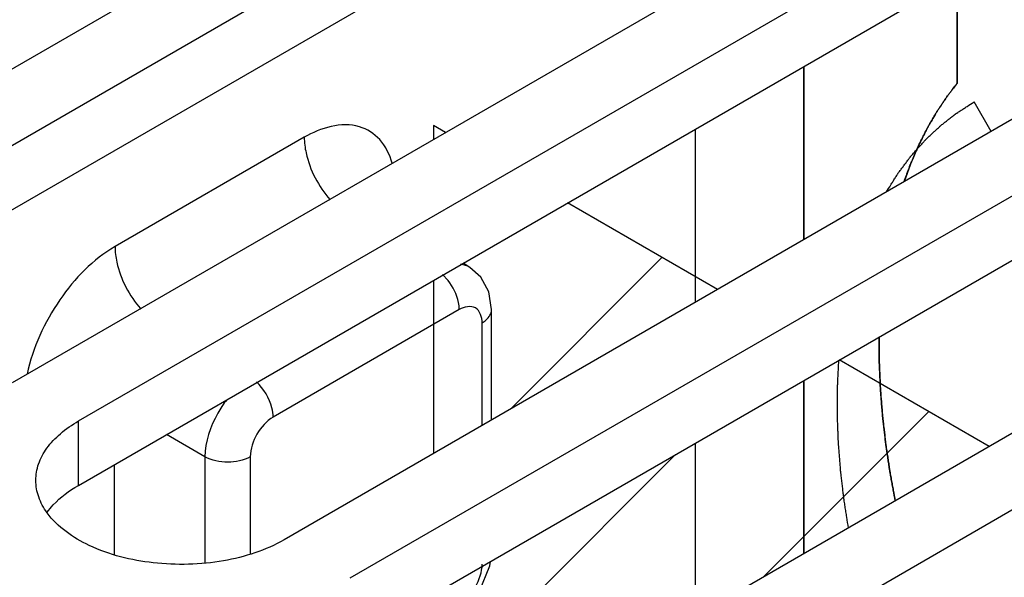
# Model space of a CAD drawing. Header units: inches. Extents: x 0 to 34, y 0 to 22.
# Tile 39 of 168: x 3.155 to 3.605, y 15.932 to 16.187. Entities that reach past the tile are written whole.
import ezdxf

# ---------------------------------------------------------------- set-up
doc = ezdxf.new("R2010")
doc.units = ezdxf.units.IN
doc.header["$LTSCALE"] = 1.87
doc.header["$MEASUREMENT"] = 0
doc.layers.get('0').update_dxf_attribs({"linetype": 'CONTINUOUS'})
for name, color, linetype in [('02___PRT_ALL_AXES', 7, 'CONTINUOUS'), ('BLUE_GOO', 7, 'CONTINUOUS'), ('CORE1_ACCELERANT', 7, 'CONTINUOUS'), ('CORE1_GLUE', 7, 'CONTINUOUS'), ('CORE2_GLUE', 7, 'CONTINUOUS')]:
    doc.layers.add(name, color=color, linetype=linetype)

msp = doc.modelspace()

# ---------------------------------------------------------------- linework, layer by layer
at = {"color": 7, "linetype": 'CONTINUOUS'}
for p, q in [((3.28523, 16.13343), (3.19878, 16.08351)), ((3.46377, 16.13714), (3.46377, 16.05803)), ((3.36087, 16.07399), (3.35775, 16.07592)), ((3.35092, 16.06807), (3.34838, 16.07078)), ((3.35603, 16.05475), (3.27101, 16.00565)), ((3.3708, 16.00435), (3.3708, 16.05475)), ((3.36647, 16.00185), (3.36647, 16.04872)), ((3.23987, 15.98747), (3.22222, 15.99766)), ((3.46377, 15.99375), (3.46377, 15.91464)), ((3.23987, 15.98747), (3.23987, 15.93921)), ((3.26057, 15.98757), (3.26057, 15.94312)), ((3.19842, 15.98392), (3.19842, 15.94291))]:
    msp.add_line(p, q, dxfattribs=at)
for points in [[(3.3708, 16.05475), (3.36955, 16.06279), (3.36588, 16.06956), (3.36086, 16.07399)], [(3.35295, 15.91364), (3.35723, 15.91662), (3.36533, 15.92612), (3.37004, 15.93778), (3.37026, 15.93975)]]:
    msp.add_lwpolyline(points, dxfattribs=at)
for points, knots in [([(3.32539, 16.12159), (3.32427, 16.12549), (3.32081, 16.13278), (3.30629, 16.14199), (3.29263, 16.1377), (3.28523, 16.13343)], [0, 0, 0, 0, 0.249726, 0.474887, 1, 1, 1, 1]), ([(3.28523, 16.13343), (3.28523, 16.13104), (3.28658, 16.12067), (3.29171, 16.11093), (3.29701, 16.10493)], [0, 0, 0, 0, 0.229503, 1, 1, 1, 1]), ([(3.19878, 16.08351), (3.18869, 16.07768), (3.17145, 16.05975), (3.16122, 16.03739), (3.15862, 16.0253)], [0, 0, 0, 0, 0.485091, 1, 1, 1, 1]), ([(3.19878, 16.08351), (3.19878, 16.08113), (3.20013, 16.07076), (3.20526, 16.06102), (3.21056, 16.05501)], [0, 0, 0, 0, 0.229503, 1, 1, 1, 1]), ([(3.35603, 16.05475), (3.35603, 16.05585), (3.35546, 16.06064), (3.35322, 16.06517), (3.35092, 16.06807)], [0, 0, 0, 0, 0.228665, 1, 1, 1, 1]), ([(3.36647, 16.04872), (3.36647, 16.05119), (3.36451, 16.05737), (3.35818, 16.05598), (3.35603, 16.05475)], [0, 0, 0, 0, 0.499818, 1, 1, 1, 1]), ([(3.36647, 16.04872), (3.36712, 16.04909), (3.36919, 16.05049), (3.3708, 16.05296), (3.3708, 16.05475)], [0, 0, 0, 0, 0.293964, 1, 1, 1, 1]), ([(3.27101, 16.00565), (3.27101, 16.00705), (3.27011, 16.01303), (3.26678, 16.01861), (3.26335, 16.02169)], [0, 0, 0, 0, 0.232517, 1, 1, 1, 1]), ([(3.24979, 16.01359), (3.24828, 16.01162), (3.24315, 16.00378), (3.23993, 15.99438), (3.23987, 15.98747)], [0, 0, 0, 0, 0.263943, 1, 1, 1, 1]), ([(3.27101, 16.00565), (3.26791, 16.00387), (3.26301, 15.99822), (3.26057, 15.99115), (3.26057, 15.98757)], [0, 0, 0, 0, 0.499764, 1, 1, 1, 1]), ([(3.26057, 15.98757), (3.2575, 15.98581), (3.25024, 15.98438), (3.24297, 15.98574), (3.23987, 15.98747)], [0, 0, 0, 0, 0.498872, 1, 1, 1, 1]), ([(3.35603, 15.92041), (3.35913, 15.9222), (3.36403, 15.92784), (3.36647, 15.93491), (3.36647, 15.93849)], [0, 0, 0, 0, 0.499764, 1, 1, 1, 1])]:
    msp.add_open_spline(points, degree=3, knots=knots, dxfattribs=at)
msp.add_open_spline([(3.36086, 16.074), (3.35961, 16.07476), (3.35817, 16.07524), (3.35672, 16.07543)], degree=3, dxfattribs=at)
at = {"color": 3, "linetype": 'CONTINUOUS'}
msp.add_open_spline([(3.16777, 15.96218), (3.16862, 15.96336), (3.17267, 15.96822), (3.17785, 15.97205), (3.18206, 15.97448)], degree=3, knots=[0, 0, 0, 0, 0.230308, 1, 1, 1, 1], dxfattribs=at)
at = {"layer": '02___PRT_ALL_AXES', "color": 7, "linetype": 'CONTINUOUS'}
for p, q in [((3.43482, 16.32809), (3.02768, 16.09301)), ((3.05789, 16.07557), (3.46503, 16.31065)), ((3.55899, 16.2564), (3.15185, 16.02132)), ((3.18206, 16.00387), (3.58921, 16.23895)), ((3.68316, 16.1847), (3.27602, 15.94962)), ((3.30623, 15.93218), (3.71338, 16.16726)), ((3.80733, 16.11301), (3.40019, 15.87793)), ((3.4304, 15.86048), (3.83755, 16.09556)), ((3.18206, 15.97448), (3.18206, 16.00387))]:
    msp.add_line(p, q, dxfattribs=at)
at = {"layer": '02___PRT_ALL_AXES', "color": 3, "linetype": 'CONTINUOUS'}
for p, q in [((3.05789, 16.04617), (3.46503, 16.28125)), ((3.18206, 15.97448), (3.58921, 16.20956)), ((3.30623, 15.90278), (3.71338, 16.13786))]:
    msp.add_line(p, q, dxfattribs=at)
at = {"layer": '02___PRT_ALL_AXES', "color": 7, "linetype": 'CONTINUOUS'}
for points, knots in [([(3.1626, 15.97675), (3.1626, 15.97928), (3.16354, 15.98455), (3.16754, 15.9919), (3.17386, 15.99855), (3.17915, 16.00219), (3.18206, 16.00387)], [0, 0, 0, 0, 0.21779, 0.450922, 0.710305, 1, 1, 1, 1]), ([(3.16776, 15.96193), (3.16615, 15.96415), (3.16356, 15.96886), (3.1626, 15.97419), (3.1626, 15.97675)], [0, 0, 0, 0, 0.517379, 1, 1, 1, 1]), ([(3.27602, 15.94962), (3.26758, 15.94475), (3.24759, 15.93843), (3.21671, 15.93766), (3.18832, 15.9446), (3.17253, 15.95535), (3.16776, 15.96193)], [0, 0, 0, 0, 0.25203, 0.529509, 0.789941, 1, 1, 1, 1])]:
    msp.add_open_spline(points, degree=3, knots=knots, dxfattribs=at)
at = {"layer": 'BLUE_GOO', "color": 4, "linetype": 'CONTINUOUS'}
for p, q in [((3.34423, 16.1388), (3.34423, 16.13239)), ((3.34978, 16.1356), (3.34423, 16.1388)), ((3.47395, 16.0639), (3.40544, 16.10346)), ((3.34423, 16.06811), (3.34423, 15.98901)), ((3.59812, 15.99221), (3.52962, 16.03176))]:
    msp.add_line(p, q, dxfattribs=at)
at = {"layer": 'BLUE_GOO', "color": 2, "linetype": 'CONTINUOUS'}
for p, q in [((3.37941, 16.00932), (3.44862, 16.07853)), ((3.49522, 15.9328), (3.57055, 16.00813)), ((3.34423, 15.87797), (3.45485, 15.98859))]:
    msp.add_line(p, q, dxfattribs=at)
at = {"layer": 'CORE1_ACCELERANT', "color": 7, "linetype": 'CONTINUOUS'}
for p, q in [((3.58342, 16.19567), (3.58342, 16.15807)), ((3.51335, 16.08665), (3.51335, 16.16576)), ((3.51335, 15.94326), (3.51335, 16.02237))]:
    msp.add_line(p, q, dxfattribs=at)
for points, knots in [([(3.55919, 16.11316), (3.55955, 16.11413), (3.56009, 16.1156), (3.56081, 16.11755), (3.56126, 16.11877), (3.56162, 16.11975), (3.56185, 16.12036), (3.562, 16.12078), (3.5621, 16.12103), (3.56221, 16.12129), (3.56234, 16.12161), (3.56267, 16.12237), (3.56316, 16.12352), (3.56382, 16.12505), (3.56448, 16.12658), (3.56497, 16.12773), (3.5653, 16.12849), (3.56544, 16.12881), (3.56554, 16.12907), (3.56566, 16.12931), (3.56587, 16.12974), (3.56617, 16.13035), (3.5669, 16.1318), (3.56775, 16.1335), (3.56859, 16.1352), (3.56901, 16.13605), (3.56926, 16.13654), (3.56943, 16.13691), (3.56964, 16.13725), (3.5699, 16.13771), (3.57036, 16.13852), (3.57129, 16.14013), (3.57221, 16.14174), (3.573, 16.14312), (3.57333, 16.1437), (3.57356, 16.1441), (3.5737, 16.14433), (3.57384, 16.14454), (3.57402, 16.14482), (3.57445, 16.14547), (3.57509, 16.14645), (3.57595, 16.14775), (3.57681, 16.14905), (3.57745, 16.15003), (3.57788, 16.15068), (3.57806, 16.15095), (3.5782, 16.15117), (3.57836, 16.15139), (3.57865, 16.15176), (3.57905, 16.1523), (3.5797, 16.15315), (3.58051, 16.15422), (3.5818, 16.15593), (3.58277, 16.15721), (3.58342, 16.15807)], [0, 0, 0, 0, 0.0625, 0.09375, 0.125, 0.140625, 0.15625, 0.164062, 0.167969, 0.171875, 0.179688, 0.1875, 0.21875, 0.25, 0.28125, 0.3125, 0.320312, 0.328125, 0.332031, 0.335938, 0.34375, 0.359375, 0.375, 0.4375, 0.46875, 0.484375, 0.492188, 0.5, 0.507812, 0.515625, 0.53125, 0.5625, 0.625, 0.640625, 0.65625, 0.664062, 0.667969, 0.671875, 0.679688, 0.6875, 0.71875, 0.75, 0.78125, 0.8125, 0.820312, 0.828125, 0.832031, 0.835938, 0.84375, 0.859375, 0.875, 0.90625, 0.9375, 1, 1, 1, 1]), ([(3.55516, 15.96742), (3.55487, 15.96904), (3.55442, 15.97146), (3.55383, 15.97469), (3.55346, 15.97671), (3.55316, 15.97832), (3.55298, 15.97933), (3.55282, 15.98014), (3.55273, 15.98074), (3.55264, 15.98134), (3.55246, 15.98254), (3.55219, 15.98433), (3.55183, 15.98673), (3.55147, 15.98912), (3.5512, 15.99091), (3.55102, 15.99211), (3.55093, 15.99271), (3.55085, 15.99331), (3.55076, 15.99409), (3.55064, 15.99508), (3.55037, 15.99744), (3.55005, 16.00019), (3.54973, 16.00295), (3.54957, 16.00432), (3.54948, 16.00511), (3.54941, 16.0057), (3.54937, 16.00628), (3.54931, 16.00705), (3.5492, 16.00841), (3.54898, 16.01112), (3.54876, 16.01383), (3.54858, 16.01615), (3.5485, 16.01712), (3.54843, 16.0179), (3.5484, 16.01847), (3.54838, 16.01904), (3.54833, 16.02018), (3.54826, 16.02189), (3.54816, 16.02417), (3.54806, 16.02645), (3.54798, 16.02816), (3.54793, 16.0293), (3.54791, 16.02987), (3.54789, 16.03043), (3.54789, 16.03119), (3.54788, 16.03213), (3.54788, 16.03363), (3.54787, 16.03551), (3.54785, 16.03852), (3.54784, 16.04078), (3.54783, 16.04229)], [0, 0, 0, 0, 0.0625, 0.09375, 0.125, 0.140625, 0.15625, 0.164062, 0.171875, 0.179688, 0.1875, 0.21875, 0.25, 0.28125, 0.3125, 0.320312, 0.328125, 0.335938, 0.34375, 0.359375, 0.375, 0.4375, 0.46875, 0.484375, 0.492188, 0.5, 0.507812, 0.515625, 0.53125, 0.5625, 0.625, 0.640625, 0.65625, 0.664062, 0.671875, 0.679688, 0.6875, 0.71875, 0.75, 0.78125, 0.8125, 0.820312, 0.828125, 0.835938, 0.84375, 0.859375, 0.875, 0.90625, 0.9375, 1, 1, 1, 1])]:
    msp.add_open_spline(points, degree=3, knots=knots, dxfattribs=at)
at = {"layer": 'CORE1_GLUE', "color": 7, "linetype": 'CONTINUOUS'}
msp.add_line((3.59895, 16.13608), (3.59116, 16.14956), dxfattribs=at)
for points, knots in [([(3.55115, 16.10852), (3.55181, 16.10957), (3.55279, 16.11113), (3.5541, 16.11322), (3.55493, 16.11453), (3.55558, 16.11557), (3.55599, 16.11622), (3.55628, 16.11668), (3.55644, 16.11694), (3.55663, 16.11718), (3.55685, 16.11748), (3.55721, 16.11796), (3.55766, 16.11856), (3.55838, 16.11953), (3.55928, 16.12074), (3.56018, 16.12194), (3.5609, 16.12291), (3.56135, 16.12351), (3.56171, 16.124), (3.56193, 16.1243), (3.56211, 16.12454), (3.56226, 16.12472), (3.56242, 16.12489), (3.56273, 16.12525), (3.5632, 16.12578), (3.56383, 16.12648), (3.56445, 16.12719), (3.56529, 16.12813), (3.56612, 16.12907), (3.56696, 16.13001), (3.56748, 16.1306), (3.5679, 16.13107), (3.56821, 16.13142), (3.56847, 16.13171), (3.56868, 16.13195), (3.56884, 16.13213), (3.569, 16.13227), (3.56921, 16.13247), (3.56947, 16.13272), (3.56979, 16.13302), (3.57021, 16.13342), (3.57074, 16.13391), (3.57158, 16.13471), (3.57243, 16.13551), (3.57327, 16.1363), (3.57391, 16.1369), (3.57454, 16.1375), (3.57507, 16.13799), (3.57544, 16.13834), (3.57565, 16.13854), (3.57588, 16.13871), (3.57616, 16.13893), (3.57661, 16.13929), (3.57717, 16.13973), (3.57807, 16.14044), (3.5792, 16.14133), (3.58033, 16.14222), (3.58123, 16.14293), (3.58179, 16.14337), (3.58224, 16.14373), (3.58253, 16.14395), (3.58272, 16.1441), (3.58284, 16.14419), (3.58297, 16.14427), (3.58313, 16.14438), (3.58353, 16.14463), (3.58411, 16.14501), (3.5849, 16.14552), (3.58568, 16.14602), (3.58672, 16.1467), (3.58855, 16.14787), (3.59012, 16.14888), (3.59116, 16.14956)], [0, 0, 0, 0, 0.0625, 0.09375, 0.125, 0.140625, 0.15625, 0.164062, 0.167969, 0.171875, 0.179688, 0.1875, 0.203125, 0.21875, 0.25, 0.28125, 0.296875, 0.3125, 0.320312, 0.328125, 0.332031, 0.335938, 0.339844, 0.34375, 0.359375, 0.375, 0.390625, 0.40625, 0.4375, 0.453125, 0.46875, 0.476562, 0.484375, 0.492188, 0.496094, 0.5, 0.503906, 0.507812, 0.515625, 0.523438, 0.53125, 0.546875, 0.5625, 0.59375, 0.609375, 0.625, 0.640625, 0.65625, 0.664062, 0.667969, 0.671875, 0.679688, 0.6875, 0.703125, 0.71875, 0.75, 0.78125, 0.796875, 0.8125, 0.820312, 0.828125, 0.832031, 0.833984, 0.835938, 0.839844, 0.84375, 0.859375, 0.875, 0.890625, 0.90625, 0.9375, 1, 1, 1, 1]), ([(3.53378, 15.95507), (3.53353, 15.95669), (3.53315, 15.95912), (3.53265, 15.96236), (3.53234, 15.96439), (3.53208, 15.96601), (3.53193, 15.96702), (3.53182, 15.96773), (3.53176, 15.96814), (3.53171, 15.96854), (3.53165, 15.96904), (3.53151, 15.97023), (3.5313, 15.97203), (3.53101, 15.97443), (3.53078, 15.97642), (3.53059, 15.97802), (3.53047, 15.97902), (3.53038, 15.97982), (3.53032, 15.98032), (3.53027, 15.98072), (3.53023, 15.98113), (3.53018, 15.98187), (3.53009, 15.98292), (3.52996, 15.9846), (3.52979, 15.9867), (3.52963, 15.9888), (3.5295, 15.99048), (3.52941, 15.99153), (3.52935, 15.99237), (3.5293, 15.993), (3.52926, 15.99353), (3.52923, 15.9939), (3.52921, 15.99411), (3.5292, 15.99427), (3.52919, 15.99441), (3.52919, 15.9946), (3.52917, 15.99494), (3.52916, 15.99542), (3.52913, 15.99599), (3.5291, 15.99676), (3.52907, 15.99772), (3.52901, 15.99926), (3.52894, 16.00118), (3.52887, 16.0031), (3.52881, 16.00463), (3.52877, 16.00559), (3.52875, 16.00626), (3.52873, 16.00665), (3.52874, 16.00706), (3.52874, 16.00756), (3.52875, 16.00836), (3.52875, 16.00936), (3.52876, 16.01097), (3.52877, 16.01298), (3.52878, 16.01499), (3.52879, 16.01659), (3.5288, 16.0176), (3.5288, 16.0184), (3.5288, 16.0189), (3.5288, 16.01931), (3.52882, 16.01969), (3.52886, 16.02036), (3.5289, 16.02132), (3.52898, 16.02285), (3.52908, 16.02477), (3.52924, 16.02783), (3.52936, 16.03013), (3.52944, 16.03166)], [0, 0, 0, 0, 0.0625, 0.09375, 0.125, 0.140625, 0.15625, 0.164062, 0.167969, 0.171875, 0.179688, 0.1875, 0.21875, 0.25, 0.28125, 0.296875, 0.3125, 0.320312, 0.328125, 0.332031, 0.335938, 0.34375, 0.359375, 0.375, 0.40625, 0.4375, 0.453125, 0.46875, 0.476562, 0.484375, 0.492188, 0.496094, 0.498047, 0.5, 0.501953, 0.503906, 0.507812, 0.515625, 0.523438, 0.53125, 0.546875, 0.5625, 0.59375, 0.625, 0.640625, 0.65625, 0.664062, 0.667969, 0.671875, 0.679688, 0.6875, 0.703125, 0.71875, 0.75, 0.78125, 0.796875, 0.8125, 0.820312, 0.828125, 0.832031, 0.835938, 0.84375, 0.859375, 0.875, 0.90625, 0.9375, 1, 1, 1, 1])]:
    msp.add_open_spline(points, degree=3, knots=knots, dxfattribs=at)
at = {"layer": 'CORE2_GLUE', "color": 7, "linetype": 'CONTINUOUS'}
for p, q in [((3.58342, 16.15807), (3.58342, 16.19567)), ((3.51335, 16.16576), (3.51335, 16.08665)), ((3.51335, 16.02237), (3.51335, 15.94326))]:
    msp.add_line(p, q, dxfattribs=at)
for points, knots in [([(3.58342, 16.15807), (3.58285, 16.15732), (3.582, 16.15621), (3.58101, 16.15491), (3.58044, 16.15416), (3.58001, 16.15361), (3.57959, 16.15305), (3.57927, 16.15263), (3.57905, 16.15235), (3.57895, 16.15222), (3.57884, 16.15207), (3.5787, 16.15185), (3.57852, 16.15158), (3.57823, 16.15115), (3.57787, 16.15061), (3.57729, 16.14975), (3.57657, 16.14867), (3.5757, 16.14738), (3.57505, 16.14641), (3.57461, 16.14576), (3.57443, 16.14549), (3.57429, 16.14528), (3.57415, 16.14505), (3.57392, 16.14465), (3.57359, 16.14408), (3.57278, 16.14271), (3.57185, 16.14111), (3.57092, 16.13951), (3.57045, 16.13871), (3.57018, 16.13825), (3.56998, 16.13792), (3.5698, 16.13755), (3.56955, 16.13707), (3.56912, 16.13622), (3.56827, 16.13453), (3.56741, 16.13284), (3.56668, 16.1314), (3.56637, 16.13079), (3.56616, 16.13037), (3.56604, 16.13013), (3.56593, 16.12987), (3.56579, 16.12956), (3.56546, 16.1288), (3.56496, 16.12766), (3.56429, 16.12613), (3.56374, 16.12487), (3.56329, 16.12385), (3.56302, 16.12322), (3.56279, 16.12271), (3.56266, 16.12239), (3.56254, 16.12214), (3.56244, 16.12187), (3.56226, 16.12138), (3.562, 16.12068), (3.56158, 16.11957), (3.56106, 16.11818), (3.56023, 16.11594), (3.55961, 16.11427), (3.55919, 16.11316)], [0, 0, 0, 0, 0.0625, 0.09375, 0.109375, 0.125, 0.140625, 0.15625, 0.160156, 0.164062, 0.167969, 0.171875, 0.179688, 0.1875, 0.203125, 0.21875, 0.25, 0.28125, 0.3125, 0.320312, 0.328125, 0.332031, 0.335938, 0.34375, 0.359375, 0.375, 0.4375, 0.46875, 0.484375, 0.492188, 0.5, 0.507812, 0.515625, 0.53125, 0.5625, 0.625, 0.640625, 0.65625, 0.664062, 0.667969, 0.671875, 0.679688, 0.6875, 0.71875, 0.75, 0.78125, 0.796875, 0.8125, 0.820312, 0.828125, 0.832031, 0.835938, 0.84375, 0.859375, 0.875, 0.90625, 0.9375, 1, 1, 1, 1]), ([(3.54783, 16.04229), (3.54784, 16.0408), (3.54785, 16.03857), (3.54786, 16.03559), (3.54787, 16.03373), (3.54788, 16.03225), (3.54788, 16.03132), (3.54789, 16.03067), (3.54789, 16.03029), (3.54791, 16.02991), (3.54793, 16.02944), (3.54798, 16.0283), (3.54805, 16.02659), (3.54815, 16.02431), (3.54825, 16.02203), (3.54832, 16.02032), (3.54837, 16.01918), (3.54839, 16.01861), (3.54842, 16.01804), (3.54849, 16.01726), (3.54857, 16.0163), (3.54875, 16.01397), (3.54897, 16.01126), (3.54919, 16.00855), (3.54929, 16.0072), (3.54936, 16.00643), (3.54939, 16.00585), (3.54947, 16.00526), (3.54956, 16.00447), (3.54972, 16.00309), (3.55004, 16.00034), (3.55035, 15.99758), (3.55062, 15.99523), (3.55074, 15.99424), (3.55083, 15.99346), (3.55091, 15.99286), (3.551, 15.99226), (3.55118, 15.99106), (3.55145, 15.98927), (3.55181, 15.98687), (3.55217, 15.98448), (3.55244, 15.98269), (3.55261, 15.98149), (3.55269, 15.98099), (3.55275, 15.98059), (3.55282, 15.98019), (3.55295, 15.97947), (3.55314, 15.97845), (3.55344, 15.97682), (3.55381, 15.97477), (3.55441, 15.97151), (3.55486, 15.96906), (3.55516, 15.96742)], [0, 0, 0, 0, 0.0625, 0.09375, 0.125, 0.140625, 0.15625, 0.164062, 0.167969, 0.171875, 0.179688, 0.1875, 0.21875, 0.25, 0.28125, 0.3125, 0.320312, 0.328125, 0.335938, 0.34375, 0.359375, 0.375, 0.4375, 0.46875, 0.484375, 0.492188, 0.5, 0.507812, 0.515625, 0.53125, 0.5625, 0.625, 0.640625, 0.65625, 0.664062, 0.671875, 0.679688, 0.6875, 0.71875, 0.75, 0.78125, 0.8125, 0.820312, 0.828125, 0.832031, 0.835938, 0.84375, 0.859375, 0.875, 0.90625, 0.9375, 1, 1, 1, 1])]:
    msp.add_open_spline(points, degree=3, knots=knots, dxfattribs=at)

doc.saveas('drawing.dxf')
